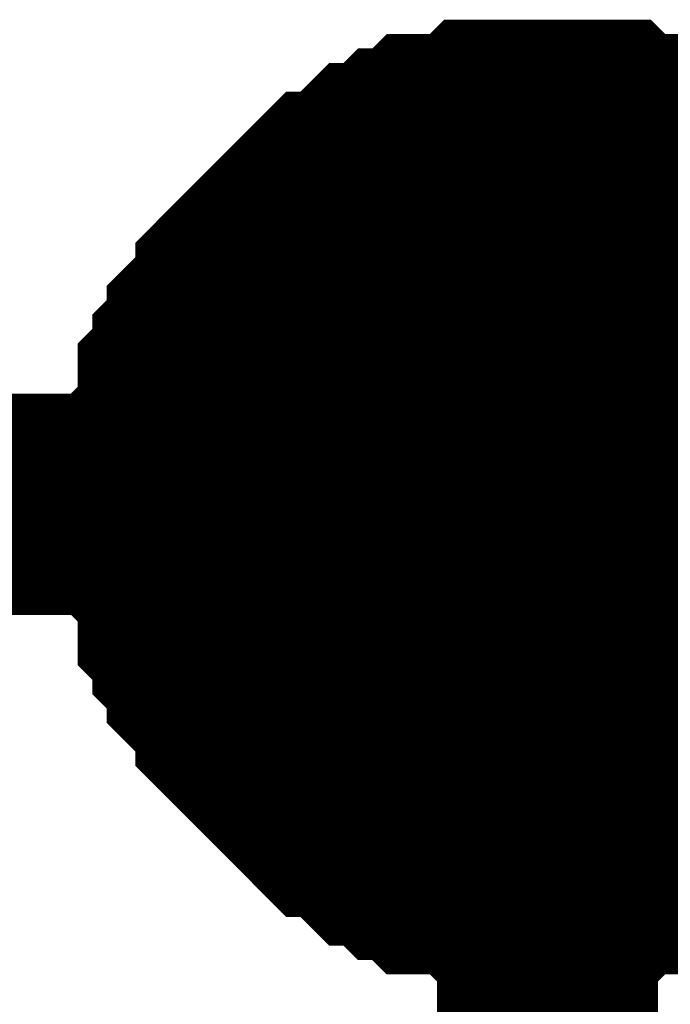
# Model space of a CAD drawing. Header units: inches. Extents: x 0 to 292, y 0 to 193.
# Tile 9 of 256: x 35.875 to 36.757, y 46.218 to 47.552. Entities that reach past the tile are written whole.
import ezdxf

# ---------------------------------------------------------------- set-up
doc = ezdxf.new("R2010")
doc.units = ezdxf.units.IN
doc.layers.add('Sheet', color=255, linetype='Continuous')

msp = doc.modelspace()

# ---------------------------------------------------------------- linework, layer by layer
at = {"layer": 'Sheet'}
for points in [[(36.0839, 46.8956, 0.2997, 0.2997, 0), (36.0839, 46.9151, 0.2997, 0.2997, 0), (36.0839, 46.9541, 0.2997, 0.2997, 0), (36.0839, 46.9736, 0.2997, 0.2997, 0), (36.1033, 46.9931, 0.2997, 0.2997, 0), (36.1033, 47.0126, 0.2997, 0.2997, 0), (36.1033, 47.0516, 0.2997, 0.2997, 0), (36.1228, 47.071, 0.2997, 0.2997, 0), (36.1228, 47.0905, 0.2997, 0.2997, 0), (36.1423, 47.11, 0.2997, 0.2997, 0), (36.1423, 47.1295, 0.2997, 0.2997, 0), (36.1618, 47.149, 0.2997, 0.2997, 0), (36.1813, 47.1685, 0.2997, 0.2997, 0), (36.1813, 47.188, 0.2997, 0.2997, 0), (36.2008, 47.2075, 0.2997, 0.2997, 0), (36.2202, 47.227, 0.2997, 0.2997, 0), (36.2397, 47.2465, 0.2997, 0.2997, 0), (36.2592, 47.266, 0.2997, 0.2997, 0), (36.2787, 47.2854, 0.2997, 0.2997, 0), (36.2982, 47.3049, 0.2997, 0.2997, 0), (36.3177, 47.3049, 0.2997, 0.2997, 0), (36.3371, 47.3244, 0.2997, 0.2997, 0), (36.3566, 47.3439, 0.2997, 0.2997, 0), (36.3761, 47.3439, 0.2997, 0.2997, 0), (36.3956, 47.3634, 0.2997, 0.2997, 0), (36.4151, 47.3634, 0.2997, 0.2997, 0), (36.4346, 47.3829, 0.2997, 0.2997, 0), (36.4735, 47.3829, 0.2997, 0.2997, 0), (36.493, 47.3829, 0.2997, 0.2997, 0), (36.5125, 47.4024, 0.2997, 0.2997, 0), (36.532, 47.4024, 0.2997, 0.2997, 0), (36.571, 47.4024, 0.2997, 0.2997, 0), (36.5904, 47.4024, 0.2997, 0.2997, 0)], [(36.0839, 46.8956, 0.2997, 0.2997, 0), (36.0839, 46.9151, 0.2997, 0.2997, 0), (36.0839, 46.9541, 0.2997, 0.2997, 0), (36.0839, 46.9736, 0.2997, 0.2997, 0), (36.1033, 46.9931, 0.2997, 0.2997, 0), (36.1033, 47.0126, 0.2997, 0.2997, 0), (36.1033, 47.0516, 0.2997, 0.2997, 0), (36.1228, 47.071, 0.2997, 0.2997, 0), (36.1228, 47.0905, 0.2997, 0.2997, 0), (36.1423, 47.11, 0.2997, 0.2997, 0), (36.1423, 47.1295, 0.2997, 0.2997, 0), (36.1618, 47.149, 0.2997, 0.2997, 0), (36.1813, 47.1685, 0.2997, 0.2997, 0), (36.1813, 47.188, 0.2997, 0.2997, 0), (36.2008, 47.2075, 0.2997, 0.2997, 0), (36.2202, 47.227, 0.2997, 0.2997, 0), (36.2397, 47.2465, 0.2997, 0.2997, 0), (36.2592, 47.266, 0.2997, 0.2997, 0), (36.2787, 47.2854, 0.2997, 0.2997, 0), (36.2982, 47.3049, 0.2997, 0.2997, 0), (36.3177, 47.3049, 0.2997, 0.2997, 0), (36.3371, 47.3244, 0.2997, 0.2997, 0), (36.3566, 47.3439, 0.2997, 0.2997, 0), (36.3761, 47.3439, 0.2997, 0.2997, 0), (36.3956, 47.3634, 0.2997, 0.2997, 0), (36.4151, 47.3634, 0.2997, 0.2997, 0), (36.4346, 47.3829, 0.2997, 0.2997, 0), (36.4735, 47.3829, 0.2997, 0.2997, 0), (36.493, 47.3829, 0.2997, 0.2997, 0), (36.5125, 47.4024, 0.2997, 0.2997, 0), (36.532, 47.4024, 0.2997, 0.2997, 0), (36.571, 47.4024, 0.2997, 0.2997, 0), (36.5904, 47.4024, 0.2997, 0.2997, 0)], [(36.0839, 46.8956, 0.2997, 0.2997, 0), (36.0839, 46.9151, 0.2997, 0.2997, 0), (36.0839, 46.9541, 0.2997, 0.2997, 0), (36.0839, 46.9736, 0.2997, 0.2997, 0), (36.1033, 46.9931, 0.2997, 0.2997, 0), (36.1033, 47.0126, 0.2997, 0.2997, 0), (36.1033, 47.0516, 0.2997, 0.2997, 0), (36.1228, 47.071, 0.2997, 0.2997, 0), (36.1228, 47.0905, 0.2997, 0.2997, 0), (36.1423, 47.11, 0.2997, 0.2997, 0), (36.1423, 47.1295, 0.2997, 0.2997, 0), (36.1618, 47.149, 0.2997, 0.2997, 0), (36.1813, 47.1685, 0.2997, 0.2997, 0), (36.1813, 47.188, 0.2997, 0.2997, 0), (36.2008, 47.2075, 0.2997, 0.2997, 0), (36.2202, 47.227, 0.2997, 0.2997, 0), (36.2397, 47.2465, 0.2997, 0.2997, 0), (36.2592, 47.266, 0.2997, 0.2997, 0), (36.2787, 47.2854, 0.2997, 0.2997, 0), (36.2982, 47.3049, 0.2997, 0.2997, 0), (36.3177, 47.3049, 0.2997, 0.2997, 0), (36.3371, 47.3244, 0.2997, 0.2997, 0), (36.3566, 47.3439, 0.2997, 0.2997, 0), (36.3761, 47.3439, 0.2997, 0.2997, 0), (36.3956, 47.3634, 0.2997, 0.2997, 0), (36.4151, 47.3634, 0.2997, 0.2997, 0), (36.4346, 47.3829, 0.2997, 0.2997, 0), (36.4735, 47.3829, 0.2997, 0.2997, 0), (36.493, 47.3829, 0.2997, 0.2997, 0), (36.5125, 47.4024, 0.2997, 0.2997, 0), (36.532, 47.4024, 0.2997, 0.2997, 0), (36.571, 47.4024, 0.2997, 0.2997, 0), (36.5904, 47.4024, 0.2997, 0.2997, 0)], [(36.0839, 46.8956, 0.2997, 0.2997, 0), (36.0839, 46.9151, 0.2997, 0.2997, 0), (36.0839, 46.9541, 0.2997, 0.2997, 0), (36.0839, 46.9736, 0.2997, 0.2997, 0), (36.1033, 46.9931, 0.2997, 0.2997, 0), (36.1033, 47.0126, 0.2997, 0.2997, 0), (36.1033, 47.0516, 0.2997, 0.2997, 0), (36.1228, 47.071, 0.2997, 0.2997, 0), (36.1228, 47.0905, 0.2997, 0.2997, 0), (36.1423, 47.11, 0.2997, 0.2997, 0), (36.1423, 47.1295, 0.2997, 0.2997, 0), (36.1618, 47.149, 0.2997, 0.2997, 0), (36.1813, 47.1685, 0.2997, 0.2997, 0), (36.1813, 47.188, 0.2997, 0.2997, 0), (36.2008, 47.2075, 0.2997, 0.2997, 0), (36.2202, 47.227, 0.2997, 0.2997, 0), (36.2397, 47.2465, 0.2997, 0.2997, 0), (36.2592, 47.266, 0.2997, 0.2997, 0), (36.2787, 47.2854, 0.2997, 0.2997, 0), (36.2982, 47.3049, 0.2997, 0.2997, 0), (36.3177, 47.3049, 0.2997, 0.2997, 0), (36.3371, 47.3244, 0.2997, 0.2997, 0), (36.3566, 47.3439, 0.2997, 0.2997, 0), (36.3761, 47.3439, 0.2997, 0.2997, 0), (36.3956, 47.3634, 0.2997, 0.2997, 0), (36.4151, 47.3634, 0.2997, 0.2997, 0), (36.4346, 47.3829, 0.2997, 0.2997, 0), (36.4735, 47.3829, 0.2997, 0.2997, 0), (36.493, 47.3829, 0.2997, 0.2997, 0), (36.5125, 47.4024, 0.2997, 0.2997, 0), (36.532, 47.4024, 0.2997, 0.2997, 0), (36.571, 47.4024, 0.2997, 0.2997, 0), (36.5904, 47.4024, 0.2997, 0.2997, 0)], [(36.5904, 47.4024, 0.2997, 0.2997, 0), (36.5904, 47.4024, 0.2997, 0.2997, 0)], [(36.5904, 47.4024, 0.2997, 0.2997, 0), (36.6099, 47.4024, 0.2997, 0.2997, 0), (36.6489, 47.4024, 0.2997, 0.2997, 0), (36.6684, 47.4024, 0.2997, 0.2997, 0), (36.6879, 47.3829, 0.2997, 0.2997, 0), (36.7073, 47.3829, 0.2997, 0.2997, 0), (36.7463, 47.3829, 0.2997, 0.2997, 0), (36.7658, 47.3634, 0.2997, 0.2997, 0), (36.7853, 47.3634, 0.2997, 0.2997, 0), (36.8048, 47.3439, 0.2997, 0.2997, 0), (36.8242, 47.3439, 0.2997, 0.2997, 0), (36.8437, 47.3244, 0.2997, 0.2997, 0), (36.8632, 47.3049, 0.2997, 0.2997, 0), (36.8827, 47.3049, 0.2997, 0.2997, 0), (36.9022, 47.2854, 0.2997, 0.2997, 0), (36.9217, 47.266, 0.2997, 0.2997, 0)], [(36.5904, 47.4024, 0.2997, 0.2997, 0), (36.5904, 47.4024, 0.2997, 0.2997, 0)], [(36.5904, 47.4024, 0.2997, 0.2997, 0), (36.6099, 47.4024, 0.2997, 0.2997, 0), (36.6489, 47.4024, 0.2997, 0.2997, 0), (36.6684, 47.4024, 0.2997, 0.2997, 0), (36.6879, 47.3829, 0.2997, 0.2997, 0), (36.7073, 47.3829, 0.2997, 0.2997, 0), (36.7463, 47.3829, 0.2997, 0.2997, 0), (36.7658, 47.3634, 0.2997, 0.2997, 0), (36.7853, 47.3634, 0.2997, 0.2997, 0), (36.8048, 47.3439, 0.2997, 0.2997, 0), (36.8242, 47.3439, 0.2997, 0.2997, 0), (36.8437, 47.3244, 0.2997, 0.2997, 0), (36.8632, 47.3049, 0.2997, 0.2997, 0), (36.8827, 47.3049, 0.2997, 0.2997, 0), (36.9022, 47.2854, 0.2997, 0.2997, 0), (36.9217, 47.266, 0.2997, 0.2997, 0)], [(36.5904, 47.4024, 0.2997, 0.2997, 0), (36.5904, 47.4024, 0.2997, 0.2997, 0)], [(36.5904, 47.4024, 0.2997, 0.2997, 0), (36.6099, 47.4024, 0.2997, 0.2997, 0), (36.6489, 47.4024, 0.2997, 0.2997, 0), (36.6684, 47.4024, 0.2997, 0.2997, 0), (36.6879, 47.3829, 0.2997, 0.2997, 0), (36.7073, 47.3829, 0.2997, 0.2997, 0), (36.7463, 47.3829, 0.2997, 0.2997, 0), (36.7658, 47.3634, 0.2997, 0.2997, 0), (36.7853, 47.3634, 0.2997, 0.2997, 0), (36.8048, 47.3439, 0.2997, 0.2997, 0), (36.8242, 47.3439, 0.2997, 0.2997, 0), (36.8437, 47.3244, 0.2997, 0.2997, 0), (36.8632, 47.3049, 0.2997, 0.2997, 0), (36.8827, 47.3049, 0.2997, 0.2997, 0), (36.9022, 47.2854, 0.2997, 0.2997, 0), (36.9217, 47.266, 0.2997, 0.2997, 0)], [(36.5904, 47.4024, 0.2997, 0.2997, 0), (36.5904, 47.4024, 0.2997, 0.2997, 0)], [(36.5904, 47.4024, 0.2997, 0.2997, 0), (36.6099, 47.4024, 0.2997, 0.2997, 0), (36.6489, 47.4024, 0.2997, 0.2997, 0), (36.6684, 47.4024, 0.2997, 0.2997, 0), (36.6879, 47.3829, 0.2997, 0.2997, 0), (36.7073, 47.3829, 0.2997, 0.2997, 0), (36.7463, 47.3829, 0.2997, 0.2997, 0), (36.7658, 47.3634, 0.2997, 0.2997, 0), (36.7853, 47.3634, 0.2997, 0.2997, 0), (36.8048, 47.3439, 0.2997, 0.2997, 0), (36.8242, 47.3439, 0.2997, 0.2997, 0), (36.8437, 47.3244, 0.2997, 0.2997, 0), (36.8632, 47.3049, 0.2997, 0.2997, 0), (36.8827, 47.3049, 0.2997, 0.2997, 0), (36.9022, 47.2854, 0.2997, 0.2997, 0), (36.9217, 47.266, 0.2997, 0.2997, 0)], [(36.0839, 46.8956, 0.0991, 0.0991, 0), (36.0839, 46.9151, 0.0991, 0.0991, 0), (36.0839, 46.9541, 0.0991, 0.0991, 0), (36.0839, 46.9736, 0.0991, 0.0991, 0), (36.1033, 46.9931, 0.0991, 0.0991, 0), (36.1033, 47.0126, 0.0991, 0.0991, 0), (36.1033, 47.0516, 0.0991, 0.0991, 0), (36.1228, 47.071, 0.0991, 0.0991, 0), (36.1228, 47.0905, 0.0991, 0.0991, 0), (36.1423, 47.11, 0.0991, 0.0991, 0), (36.1423, 47.1295, 0.0991, 0.0991, 0), (36.1618, 47.149, 0.0991, 0.0991, 0), (36.1813, 47.1685, 0.0991, 0.0991, 0), (36.1813, 47.188, 0.0991, 0.0991, 0), (36.2008, 47.2075, 0.0991, 0.0991, 0), (36.2202, 47.227, 0.0991, 0.0991, 0), (36.2397, 47.2465, 0.0991, 0.0991, 0), (36.2592, 47.266, 0.0991, 0.0991, 0), (36.2787, 47.2854, 0.0991, 0.0991, 0), (36.2982, 47.3049, 0.0991, 0.0991, 0), (36.3177, 47.3049, 0.0991, 0.0991, 0), (36.3371, 47.3244, 0.0991, 0.0991, 0), (36.3566, 47.3439, 0.0991, 0.0991, 0), (36.3761, 47.3439, 0.0991, 0.0991, 0), (36.3956, 47.3634, 0.0991, 0.0991, 0), (36.4151, 47.3634, 0.0991, 0.0991, 0), (36.4346, 47.3829, 0.0991, 0.0991, 0), (36.4735, 47.3829, 0.0991, 0.0991, 0), (36.493, 47.3829, 0.0991, 0.0991, 0), (36.5125, 47.4024, 0.0991, 0.0991, 0), (36.532, 47.4024, 0.0991, 0.0991, 0), (36.571, 47.4024, 0.0991, 0.0991, 0), (36.5904, 47.4024, 0.0991, 0.0991, 0)], [(36.0839, 46.8956, 0.0991, 0.0991, 0), (36.0839, 46.9151, 0.0991, 0.0991, 0), (36.0839, 46.9541, 0.0991, 0.0991, 0), (36.0839, 46.9736, 0.0991, 0.0991, 0), (36.1033, 46.9931, 0.0991, 0.0991, 0), (36.1033, 47.0126, 0.0991, 0.0991, 0), (36.1033, 47.0516, 0.0991, 0.0991, 0), (36.1228, 47.071, 0.0991, 0.0991, 0), (36.1228, 47.0905, 0.0991, 0.0991, 0), (36.1423, 47.11, 0.0991, 0.0991, 0), (36.1423, 47.1295, 0.0991, 0.0991, 0), (36.1618, 47.149, 0.0991, 0.0991, 0), (36.1813, 47.1685, 0.0991, 0.0991, 0), (36.1813, 47.188, 0.0991, 0.0991, 0), (36.2008, 47.2075, 0.0991, 0.0991, 0), (36.2202, 47.227, 0.0991, 0.0991, 0), (36.2397, 47.2465, 0.0991, 0.0991, 0), (36.2592, 47.266, 0.0991, 0.0991, 0), (36.2787, 47.2854, 0.0991, 0.0991, 0), (36.2982, 47.3049, 0.0991, 0.0991, 0), (36.3177, 47.3049, 0.0991, 0.0991, 0), (36.3371, 47.3244, 0.0991, 0.0991, 0), (36.3566, 47.3439, 0.0991, 0.0991, 0), (36.3761, 47.3439, 0.0991, 0.0991, 0), (36.3956, 47.3634, 0.0991, 0.0991, 0), (36.4151, 47.3634, 0.0991, 0.0991, 0), (36.4346, 47.3829, 0.0991, 0.0991, 0), (36.4735, 47.3829, 0.0991, 0.0991, 0), (36.493, 47.3829, 0.0991, 0.0991, 0), (36.5125, 47.4024, 0.0991, 0.0991, 0), (36.532, 47.4024, 0.0991, 0.0991, 0), (36.571, 47.4024, 0.0991, 0.0991, 0), (36.5904, 47.4024, 0.0991, 0.0991, 0)], [(36.0839, 46.8956, 0.0991, 0.0991, 0), (36.0839, 46.9151, 0.0991, 0.0991, 0), (36.0839, 46.9541, 0.0991, 0.0991, 0), (36.0839, 46.9736, 0.0991, 0.0991, 0), (36.1033, 46.9931, 0.0991, 0.0991, 0), (36.1033, 47.0126, 0.0991, 0.0991, 0), (36.1033, 47.0516, 0.0991, 0.0991, 0), (36.1228, 47.071, 0.0991, 0.0991, 0), (36.1228, 47.0905, 0.0991, 0.0991, 0), (36.1423, 47.11, 0.0991, 0.0991, 0), (36.1423, 47.1295, 0.0991, 0.0991, 0), (36.1618, 47.149, 0.0991, 0.0991, 0), (36.1813, 47.1685, 0.0991, 0.0991, 0), (36.1813, 47.188, 0.0991, 0.0991, 0), (36.2008, 47.2075, 0.0991, 0.0991, 0), (36.2202, 47.227, 0.0991, 0.0991, 0), (36.2397, 47.2465, 0.0991, 0.0991, 0), (36.2592, 47.266, 0.0991, 0.0991, 0), (36.2787, 47.2854, 0.0991, 0.0991, 0), (36.2982, 47.3049, 0.0991, 0.0991, 0), (36.3177, 47.3049, 0.0991, 0.0991, 0), (36.3371, 47.3244, 0.0991, 0.0991, 0), (36.3566, 47.3439, 0.0991, 0.0991, 0), (36.3761, 47.3439, 0.0991, 0.0991, 0), (36.3956, 47.3634, 0.0991, 0.0991, 0), (36.4151, 47.3634, 0.0991, 0.0991, 0), (36.4346, 47.3829, 0.0991, 0.0991, 0), (36.4735, 47.3829, 0.0991, 0.0991, 0), (36.493, 47.3829, 0.0991, 0.0991, 0), (36.5125, 47.4024, 0.0991, 0.0991, 0), (36.532, 47.4024, 0.0991, 0.0991, 0), (36.571, 47.4024, 0.0991, 0.0991, 0), (36.5904, 47.4024, 0.0991, 0.0991, 0)], [(36.0839, 46.8956, 0.0991, 0.0991, 0), (36.0839, 46.9151, 0.0991, 0.0991, 0), (36.0839, 46.9541, 0.0991, 0.0991, 0), (36.0839, 46.9736, 0.0991, 0.0991, 0), (36.1033, 46.9931, 0.0991, 0.0991, 0), (36.1033, 47.0126, 0.0991, 0.0991, 0), (36.1033, 47.0516, 0.0991, 0.0991, 0), (36.1228, 47.071, 0.0991, 0.0991, 0), (36.1228, 47.0905, 0.0991, 0.0991, 0), (36.1423, 47.11, 0.0991, 0.0991, 0), (36.1423, 47.1295, 0.0991, 0.0991, 0), (36.1618, 47.149, 0.0991, 0.0991, 0), (36.1813, 47.1685, 0.0991, 0.0991, 0), (36.1813, 47.188, 0.0991, 0.0991, 0), (36.2008, 47.2075, 0.0991, 0.0991, 0), (36.2202, 47.227, 0.0991, 0.0991, 0), (36.2397, 47.2465, 0.0991, 0.0991, 0), (36.2592, 47.266, 0.0991, 0.0991, 0), (36.2787, 47.2854, 0.0991, 0.0991, 0), (36.2982, 47.3049, 0.0991, 0.0991, 0), (36.3177, 47.3049, 0.0991, 0.0991, 0), (36.3371, 47.3244, 0.0991, 0.0991, 0), (36.3566, 47.3439, 0.0991, 0.0991, 0), (36.3761, 47.3439, 0.0991, 0.0991, 0), (36.3956, 47.3634, 0.0991, 0.0991, 0), (36.4151, 47.3634, 0.0991, 0.0991, 0), (36.4346, 47.3829, 0.0991, 0.0991, 0), (36.4735, 47.3829, 0.0991, 0.0991, 0), (36.493, 47.3829, 0.0991, 0.0991, 0), (36.5125, 47.4024, 0.0991, 0.0991, 0), (36.532, 47.4024, 0.0991, 0.0991, 0), (36.571, 47.4024, 0.0991, 0.0991, 0), (36.5904, 47.4024, 0.0991, 0.0991, 0)], [(36.5904, 47.4024, 0.0991, 0.0991, 0), (36.5904, 47.4024, 0.0991, 0.0991, 0)], [(36.5904, 47.4024, 0.0991, 0.0991, 0), (36.6099, 47.4024, 0.0991, 0.0991, 0), (36.6489, 47.4024, 0.0991, 0.0991, 0), (36.6684, 47.4024, 0.0991, 0.0991, 0), (36.6879, 47.3829, 0.0991, 0.0991, 0), (36.7073, 47.3829, 0.0991, 0.0991, 0), (36.7463, 47.3829, 0.0991, 0.0991, 0), (36.7658, 47.3634, 0.0991, 0.0991, 0), (36.7853, 47.3634, 0.0991, 0.0991, 0), (36.8048, 47.3439, 0.0991, 0.0991, 0), (36.8242, 47.3439, 0.0991, 0.0991, 0)], [(36.5904, 47.4024, 0.0991, 0.0991, 0), (36.5904, 47.4024, 0.0991, 0.0991, 0)], [(36.5904, 47.4024, 0.0991, 0.0991, 0), (36.6099, 47.4024, 0.0991, 0.0991, 0), (36.6489, 47.4024, 0.0991, 0.0991, 0), (36.6684, 47.4024, 0.0991, 0.0991, 0), (36.6879, 47.3829, 0.0991, 0.0991, 0), (36.7073, 47.3829, 0.0991, 0.0991, 0), (36.7463, 47.3829, 0.0991, 0.0991, 0), (36.7658, 47.3634, 0.0991, 0.0991, 0), (36.7853, 47.3634, 0.0991, 0.0991, 0), (36.8048, 47.3439, 0.0991, 0.0991, 0), (36.8242, 47.3439, 0.0991, 0.0991, 0)], [(36.5904, 47.4024, 0.0991, 0.0991, 0), (36.5904, 47.4024, 0.0991, 0.0991, 0)], [(36.5904, 47.4024, 0.0991, 0.0991, 0), (36.6099, 47.4024, 0.0991, 0.0991, 0), (36.6489, 47.4024, 0.0991, 0.0991, 0), (36.6684, 47.4024, 0.0991, 0.0991, 0), (36.6879, 47.3829, 0.0991, 0.0991, 0), (36.7073, 47.3829, 0.0991, 0.0991, 0), (36.7463, 47.3829, 0.0991, 0.0991, 0), (36.7658, 47.3634, 0.0991, 0.0991, 0), (36.7853, 47.3634, 0.0991, 0.0991, 0), (36.8048, 47.3439, 0.0991, 0.0991, 0), (36.8242, 47.3439, 0.0991, 0.0991, 0)], [(36.5904, 47.4024, 0.0991, 0.0991, 0), (36.5904, 47.4024, 0.0991, 0.0991, 0)], [(36.5904, 47.4024, 0.0991, 0.0991, 0), (36.6099, 47.4024, 0.0991, 0.0991, 0), (36.6489, 47.4024, 0.0991, 0.0991, 0), (36.6684, 47.4024, 0.0991, 0.0991, 0), (36.6879, 47.3829, 0.0991, 0.0991, 0), (36.7073, 47.3829, 0.0991, 0.0991, 0), (36.7463, 47.3829, 0.0991, 0.0991, 0), (36.7658, 47.3634, 0.0991, 0.0991, 0), (36.7853, 47.3634, 0.0991, 0.0991, 0), (36.8048, 47.3439, 0.0991, 0.0991, 0), (36.8242, 47.3439, 0.0991, 0.0991, 0)], [(36.5904, 46.8956, 0.2997, 0.2997, 0), (35.1097, 46.8956, 0.2997, 0.2997, 0)], [(36.5904, 46.3889, 0.2997, 0.2997, 0), (36.571, 46.3889, 0.2997, 0.2997, 0), (36.532, 46.3889, 0.2997, 0.2997, 0), (36.5125, 46.3889, 0.2997, 0.2997, 0), (36.493, 46.4083, 0.2997, 0.2997, 0), (36.4735, 46.4083, 0.2997, 0.2997, 0), (36.4346, 46.4083, 0.2997, 0.2997, 0), (36.4151, 46.4278, 0.2997, 0.2997, 0), (36.3956, 46.4278, 0.2997, 0.2997, 0), (36.3761, 46.4473, 0.2997, 0.2997, 0), (36.3566, 46.4473, 0.2997, 0.2997, 0), (36.3371, 46.4668, 0.2997, 0.2997, 0), (36.3177, 46.4863, 0.2997, 0.2997, 0), (36.2982, 46.4863, 0.2997, 0.2997, 0), (36.2787, 46.5058, 0.2997, 0.2997, 0), (36.2592, 46.5253, 0.2997, 0.2997, 0), (36.2397, 46.5448, 0.2997, 0.2997, 0), (36.2202, 46.5643, 0.2997, 0.2997, 0), (36.2008, 46.5838, 0.2997, 0.2997, 0), (36.1813, 46.6033, 0.2997, 0.2997, 0), (36.1813, 46.6227, 0.2997, 0.2997, 0), (36.1618, 46.6422, 0.2997, 0.2997, 0), (36.1423, 46.6617, 0.2997, 0.2997, 0), (36.1423, 46.6812, 0.2997, 0.2997, 0), (36.1228, 46.7007, 0.2997, 0.2997, 0), (36.1228, 46.7202, 0.2997, 0.2997, 0), (36.1033, 46.7397, 0.2997, 0.2997, 0), (36.1033, 46.7787, 0.2997, 0.2997, 0), (36.1033, 46.7982, 0.2997, 0.2997, 0), (36.0839, 46.8177, 0.2997, 0.2997, 0), (36.0839, 46.8371, 0.2997, 0.2997, 0), (36.0839, 46.8761, 0.2997, 0.2997, 0), (36.0839, 46.8956, 0.2997, 0.2997, 0)], [(36.0839, 46.8956, 0.2997, 0.2997, 0), (36.0839, 46.8956, 0.2997, 0.2997, 0)], [(36.5904, 46.3889, 0.2997, 0.2997, 0), (36.571, 46.3889, 0.2997, 0.2997, 0), (36.532, 46.3889, 0.2997, 0.2997, 0), (36.5125, 46.3889, 0.2997, 0.2997, 0), (36.493, 46.4083, 0.2997, 0.2997, 0), (36.4735, 46.4083, 0.2997, 0.2997, 0), (36.4346, 46.4083, 0.2997, 0.2997, 0), (36.4151, 46.4278, 0.2997, 0.2997, 0), (36.3956, 46.4278, 0.2997, 0.2997, 0), (36.3761, 46.4473, 0.2997, 0.2997, 0), (36.3566, 46.4473, 0.2997, 0.2997, 0), (36.3371, 46.4668, 0.2997, 0.2997, 0), (36.3177, 46.4863, 0.2997, 0.2997, 0), (36.2982, 46.4863, 0.2997, 0.2997, 0), (36.2787, 46.5058, 0.2997, 0.2997, 0), (36.2592, 46.5253, 0.2997, 0.2997, 0), (36.2397, 46.5448, 0.2997, 0.2997, 0), (36.2202, 46.5643, 0.2997, 0.2997, 0), (36.2008, 46.5838, 0.2997, 0.2997, 0), (36.1813, 46.6033, 0.2997, 0.2997, 0), (36.1813, 46.6227, 0.2997, 0.2997, 0), (36.1618, 46.6422, 0.2997, 0.2997, 0), (36.1423, 46.6617, 0.2997, 0.2997, 0), (36.1423, 46.6812, 0.2997, 0.2997, 0), (36.1228, 46.7007, 0.2997, 0.2997, 0), (36.1228, 46.7202, 0.2997, 0.2997, 0), (36.1033, 46.7397, 0.2997, 0.2997, 0), (36.1033, 46.7787, 0.2997, 0.2997, 0), (36.1033, 46.7982, 0.2997, 0.2997, 0), (36.0839, 46.8177, 0.2997, 0.2997, 0), (36.0839, 46.8371, 0.2997, 0.2997, 0), (36.0839, 46.8761, 0.2997, 0.2997, 0), (36.0839, 46.8956, 0.2997, 0.2997, 0)], [(36.0839, 46.8956, 0.2997, 0.2997, 0), (36.0839, 46.8956, 0.2997, 0.2997, 0)], [(36.5904, 46.3889, 0.2997, 0.2997, 0), (36.571, 46.3889, 0.2997, 0.2997, 0), (36.532, 46.3889, 0.2997, 0.2997, 0), (36.5125, 46.3889, 0.2997, 0.2997, 0), (36.493, 46.4083, 0.2997, 0.2997, 0), (36.4735, 46.4083, 0.2997, 0.2997, 0), (36.4346, 46.4083, 0.2997, 0.2997, 0), (36.4151, 46.4278, 0.2997, 0.2997, 0), (36.3956, 46.4278, 0.2997, 0.2997, 0), (36.3761, 46.4473, 0.2997, 0.2997, 0), (36.3566, 46.4473, 0.2997, 0.2997, 0), (36.3371, 46.4668, 0.2997, 0.2997, 0), (36.3177, 46.4863, 0.2997, 0.2997, 0), (36.2982, 46.4863, 0.2997, 0.2997, 0), (36.2787, 46.5058, 0.2997, 0.2997, 0), (36.2592, 46.5253, 0.2997, 0.2997, 0), (36.2397, 46.5448, 0.2997, 0.2997, 0), (36.2202, 46.5643, 0.2997, 0.2997, 0), (36.2008, 46.5838, 0.2997, 0.2997, 0), (36.1813, 46.6033, 0.2997, 0.2997, 0), (36.1813, 46.6227, 0.2997, 0.2997, 0), (36.1618, 46.6422, 0.2997, 0.2997, 0), (36.1423, 46.6617, 0.2997, 0.2997, 0), (36.1423, 46.6812, 0.2997, 0.2997, 0), (36.1228, 46.7007, 0.2997, 0.2997, 0), (36.1228, 46.7202, 0.2997, 0.2997, 0), (36.1033, 46.7397, 0.2997, 0.2997, 0), (36.1033, 46.7787, 0.2997, 0.2997, 0), (36.1033, 46.7982, 0.2997, 0.2997, 0), (36.0839, 46.8177, 0.2997, 0.2997, 0), (36.0839, 46.8371, 0.2997, 0.2997, 0), (36.0839, 46.8761, 0.2997, 0.2997, 0), (36.0839, 46.8956, 0.2997, 0.2997, 0)], [(36.0839, 46.8956, 0.2997, 0.2997, 0), (36.0839, 46.8956, 0.2997, 0.2997, 0)], [(36.5904, 46.3889, 0.2997, 0.2997, 0), (36.571, 46.3889, 0.2997, 0.2997, 0), (36.532, 46.3889, 0.2997, 0.2997, 0), (36.5125, 46.3889, 0.2997, 0.2997, 0), (36.493, 46.4083, 0.2997, 0.2997, 0), (36.4735, 46.4083, 0.2997, 0.2997, 0), (36.4346, 46.4083, 0.2997, 0.2997, 0), (36.4151, 46.4278, 0.2997, 0.2997, 0), (36.3956, 46.4278, 0.2997, 0.2997, 0), (36.3761, 46.4473, 0.2997, 0.2997, 0), (36.3566, 46.4473, 0.2997, 0.2997, 0), (36.3371, 46.4668, 0.2997, 0.2997, 0), (36.3177, 46.4863, 0.2997, 0.2997, 0), (36.2982, 46.4863, 0.2997, 0.2997, 0), (36.2787, 46.5058, 0.2997, 0.2997, 0), (36.2592, 46.5253, 0.2997, 0.2997, 0), (36.2397, 46.5448, 0.2997, 0.2997, 0), (36.2202, 46.5643, 0.2997, 0.2997, 0), (36.2008, 46.5838, 0.2997, 0.2997, 0), (36.1813, 46.6033, 0.2997, 0.2997, 0), (36.1813, 46.6227, 0.2997, 0.2997, 0), (36.1618, 46.6422, 0.2997, 0.2997, 0), (36.1423, 46.6617, 0.2997, 0.2997, 0), (36.1423, 46.6812, 0.2997, 0.2997, 0), (36.1228, 46.7007, 0.2997, 0.2997, 0), (36.1228, 46.7202, 0.2997, 0.2997, 0), (36.1033, 46.7397, 0.2997, 0.2997, 0), (36.1033, 46.7787, 0.2997, 0.2997, 0), (36.1033, 46.7982, 0.2997, 0.2997, 0), (36.0839, 46.8177, 0.2997, 0.2997, 0), (36.0839, 46.8371, 0.2997, 0.2997, 0), (36.0839, 46.8761, 0.2997, 0.2997, 0), (36.0839, 46.8956, 0.2997, 0.2997, 0)], [(36.0839, 46.8956, 0.2997, 0.2997, 0), (36.0839, 46.8956, 0.2997, 0.2997, 0)], [(36.5904, 45.0635, 0.2997, 0.2997, 0), (36.5904, 46.8956, 0.2997, 0.2997, 0), (48.3002, 46.8956, 0.2997, 0.2997, 0), (62.6597, 46.8956, 0.2997, 0.2997, 0), (62.6597, 42.3542, 0.2997, 0.2997, 0)], [(36.5904, 46.3889, 0.0991, 0.0991, 0), (36.571, 46.3889, 0.0991, 0.0991, 0), (36.532, 46.3889, 0.0991, 0.0991, 0), (36.5125, 46.3889, 0.0991, 0.0991, 0), (36.493, 46.4083, 0.0991, 0.0991, 0), (36.4735, 46.4083, 0.0991, 0.0991, 0), (36.4346, 46.4083, 0.0991, 0.0991, 0), (36.4151, 46.4278, 0.0991, 0.0991, 0), (36.3956, 46.4278, 0.0991, 0.0991, 0), (36.3761, 46.4473, 0.0991, 0.0991, 0), (36.3566, 46.4473, 0.0991, 0.0991, 0), (36.3371, 46.4668, 0.0991, 0.0991, 0), (36.3177, 46.4863, 0.0991, 0.0991, 0), (36.2982, 46.4863, 0.0991, 0.0991, 0), (36.2787, 46.5058, 0.0991, 0.0991, 0), (36.2592, 46.5253, 0.0991, 0.0991, 0), (36.2397, 46.5448, 0.0991, 0.0991, 0), (36.2202, 46.5643, 0.0991, 0.0991, 0), (36.2008, 46.5838, 0.0991, 0.0991, 0), (36.1813, 46.6033, 0.0991, 0.0991, 0), (36.1813, 46.6227, 0.0991, 0.0991, 0), (36.1618, 46.6422, 0.0991, 0.0991, 0), (36.1423, 46.6617, 0.0991, 0.0991, 0), (36.1423, 46.6812, 0.0991, 0.0991, 0), (36.1228, 46.7007, 0.0991, 0.0991, 0), (36.1228, 46.7202, 0.0991, 0.0991, 0), (36.1033, 46.7397, 0.0991, 0.0991, 0), (36.1033, 46.7787, 0.0991, 0.0991, 0), (36.1033, 46.7982, 0.0991, 0.0991, 0), (36.0839, 46.8177, 0.0991, 0.0991, 0), (36.0839, 46.8371, 0.0991, 0.0991, 0), (36.0839, 46.8761, 0.0991, 0.0991, 0), (36.0839, 46.8956, 0.0991, 0.0991, 0)], [(36.0839, 46.8956, 0.0991, 0.0991, 0), (36.0839, 46.8956, 0.0991, 0.0991, 0)], [(36.5904, 46.3889, 0.0991, 0.0991, 0), (36.571, 46.3889, 0.0991, 0.0991, 0), (36.532, 46.3889, 0.0991, 0.0991, 0), (36.5125, 46.3889, 0.0991, 0.0991, 0), (36.493, 46.4083, 0.0991, 0.0991, 0), (36.4735, 46.4083, 0.0991, 0.0991, 0), (36.4346, 46.4083, 0.0991, 0.0991, 0), (36.4151, 46.4278, 0.0991, 0.0991, 0), (36.3956, 46.4278, 0.0991, 0.0991, 0), (36.3761, 46.4473, 0.0991, 0.0991, 0), (36.3566, 46.4473, 0.0991, 0.0991, 0), (36.3371, 46.4668, 0.0991, 0.0991, 0), (36.3177, 46.4863, 0.0991, 0.0991, 0), (36.2982, 46.4863, 0.0991, 0.0991, 0), (36.2787, 46.5058, 0.0991, 0.0991, 0), (36.2592, 46.5253, 0.0991, 0.0991, 0), (36.2397, 46.5448, 0.0991, 0.0991, 0), (36.2202, 46.5643, 0.0991, 0.0991, 0), (36.2008, 46.5838, 0.0991, 0.0991, 0), (36.1813, 46.6033, 0.0991, 0.0991, 0), (36.1813, 46.6227, 0.0991, 0.0991, 0), (36.1618, 46.6422, 0.0991, 0.0991, 0), (36.1423, 46.6617, 0.0991, 0.0991, 0), (36.1423, 46.6812, 0.0991, 0.0991, 0), (36.1228, 46.7007, 0.0991, 0.0991, 0), (36.1228, 46.7202, 0.0991, 0.0991, 0), (36.1033, 46.7397, 0.0991, 0.0991, 0), (36.1033, 46.7787, 0.0991, 0.0991, 0), (36.1033, 46.7982, 0.0991, 0.0991, 0), (36.0839, 46.8177, 0.0991, 0.0991, 0), (36.0839, 46.8371, 0.0991, 0.0991, 0), (36.0839, 46.8761, 0.0991, 0.0991, 0), (36.0839, 46.8956, 0.0991, 0.0991, 0)], [(36.0839, 46.8956, 0.0991, 0.0991, 0), (36.0839, 46.8956, 0.0991, 0.0991, 0)], [(36.5904, 46.3889, 0.0991, 0.0991, 0), (36.571, 46.3889, 0.0991, 0.0991, 0), (36.532, 46.3889, 0.0991, 0.0991, 0), (36.5125, 46.3889, 0.0991, 0.0991, 0), (36.493, 46.4083, 0.0991, 0.0991, 0), (36.4735, 46.4083, 0.0991, 0.0991, 0), (36.4346, 46.4083, 0.0991, 0.0991, 0), (36.4151, 46.4278, 0.0991, 0.0991, 0), (36.3956, 46.4278, 0.0991, 0.0991, 0), (36.3761, 46.4473, 0.0991, 0.0991, 0), (36.3566, 46.4473, 0.0991, 0.0991, 0), (36.3371, 46.4668, 0.0991, 0.0991, 0), (36.3177, 46.4863, 0.0991, 0.0991, 0), (36.2982, 46.4863, 0.0991, 0.0991, 0), (36.2787, 46.5058, 0.0991, 0.0991, 0), (36.2592, 46.5253, 0.0991, 0.0991, 0), (36.2397, 46.5448, 0.0991, 0.0991, 0), (36.2202, 46.5643, 0.0991, 0.0991, 0), (36.2008, 46.5838, 0.0991, 0.0991, 0), (36.1813, 46.6033, 0.0991, 0.0991, 0), (36.1813, 46.6227, 0.0991, 0.0991, 0), (36.1618, 46.6422, 0.0991, 0.0991, 0), (36.1423, 46.6617, 0.0991, 0.0991, 0), (36.1423, 46.6812, 0.0991, 0.0991, 0), (36.1228, 46.7007, 0.0991, 0.0991, 0), (36.1228, 46.7202, 0.0991, 0.0991, 0), (36.1033, 46.7397, 0.0991, 0.0991, 0), (36.1033, 46.7787, 0.0991, 0.0991, 0), (36.1033, 46.7982, 0.0991, 0.0991, 0), (36.0839, 46.8177, 0.0991, 0.0991, 0), (36.0839, 46.8371, 0.0991, 0.0991, 0), (36.0839, 46.8761, 0.0991, 0.0991, 0), (36.0839, 46.8956, 0.0991, 0.0991, 0)], [(36.0839, 46.8956, 0.0991, 0.0991, 0), (36.0839, 46.8956, 0.0991, 0.0991, 0)], [(36.5904, 46.3889, 0.0991, 0.0991, 0), (36.571, 46.3889, 0.0991, 0.0991, 0), (36.532, 46.3889, 0.0991, 0.0991, 0), (36.5125, 46.3889, 0.0991, 0.0991, 0), (36.493, 46.4083, 0.0991, 0.0991, 0), (36.4735, 46.4083, 0.0991, 0.0991, 0), (36.4346, 46.4083, 0.0991, 0.0991, 0), (36.4151, 46.4278, 0.0991, 0.0991, 0), (36.3956, 46.4278, 0.0991, 0.0991, 0), (36.3761, 46.4473, 0.0991, 0.0991, 0), (36.3566, 46.4473, 0.0991, 0.0991, 0), (36.3371, 46.4668, 0.0991, 0.0991, 0), (36.3177, 46.4863, 0.0991, 0.0991, 0), (36.2982, 46.4863, 0.0991, 0.0991, 0), (36.2787, 46.5058, 0.0991, 0.0991, 0), (36.2592, 46.5253, 0.0991, 0.0991, 0), (36.2397, 46.5448, 0.0991, 0.0991, 0), (36.2202, 46.5643, 0.0991, 0.0991, 0), (36.2008, 46.5838, 0.0991, 0.0991, 0), (36.1813, 46.6033, 0.0991, 0.0991, 0), (36.1813, 46.6227, 0.0991, 0.0991, 0), (36.1618, 46.6422, 0.0991, 0.0991, 0), (36.1423, 46.6617, 0.0991, 0.0991, 0), (36.1423, 46.6812, 0.0991, 0.0991, 0), (36.1228, 46.7007, 0.0991, 0.0991, 0), (36.1228, 46.7202, 0.0991, 0.0991, 0), (36.1033, 46.7397, 0.0991, 0.0991, 0), (36.1033, 46.7787, 0.0991, 0.0991, 0), (36.1033, 46.7982, 0.0991, 0.0991, 0), (36.0839, 46.8177, 0.0991, 0.0991, 0), (36.0839, 46.8371, 0.0991, 0.0991, 0), (36.0839, 46.8761, 0.0991, 0.0991, 0), (36.0839, 46.8956, 0.0991, 0.0991, 0)], [(36.0839, 46.8956, 0.0991, 0.0991, 0), (36.0839, 46.8956, 0.0991, 0.0991, 0)], [(36.9217, 46.5253, 0.2997, 0.2997, 0), (36.9022, 46.5058, 0.2997, 0.2997, 0), (36.8827, 46.4863, 0.2997, 0.2997, 0), (36.8632, 46.4863, 0.2997, 0.2997, 0), (36.8437, 46.4668, 0.2997, 0.2997, 0), (36.8242, 46.4473, 0.2997, 0.2997, 0), (36.8048, 46.4473, 0.2997, 0.2997, 0), (36.7853, 46.4278, 0.2997, 0.2997, 0), (36.7658, 46.4278, 0.2997, 0.2997, 0), (36.7463, 46.4083, 0.2997, 0.2997, 0), (36.7073, 46.4083, 0.2997, 0.2997, 0), (36.6879, 46.4083, 0.2997, 0.2997, 0), (36.6684, 46.3889, 0.2997, 0.2997, 0), (36.6489, 46.3889, 0.2997, 0.2997, 0), (36.6099, 46.3889, 0.2997, 0.2997, 0), (36.5904, 46.3889, 0.2997, 0.2997, 0)], [(36.9217, 46.5253, 0.2997, 0.2997, 0), (36.9022, 46.5058, 0.2997, 0.2997, 0), (36.8827, 46.4863, 0.2997, 0.2997, 0), (36.8632, 46.4863, 0.2997, 0.2997, 0), (36.8437, 46.4668, 0.2997, 0.2997, 0), (36.8242, 46.4473, 0.2997, 0.2997, 0), (36.8048, 46.4473, 0.2997, 0.2997, 0), (36.7853, 46.4278, 0.2997, 0.2997, 0), (36.7658, 46.4278, 0.2997, 0.2997, 0), (36.7463, 46.4083, 0.2997, 0.2997, 0), (36.7073, 46.4083, 0.2997, 0.2997, 0), (36.6879, 46.4083, 0.2997, 0.2997, 0), (36.6684, 46.3889, 0.2997, 0.2997, 0), (36.6489, 46.3889, 0.2997, 0.2997, 0), (36.6099, 46.3889, 0.2997, 0.2997, 0), (36.5904, 46.3889, 0.2997, 0.2997, 0)], [(36.9217, 46.5253, 0.2997, 0.2997, 0), (36.9022, 46.5058, 0.2997, 0.2997, 0), (36.8827, 46.4863, 0.2997, 0.2997, 0), (36.8632, 46.4863, 0.2997, 0.2997, 0), (36.8437, 46.4668, 0.2997, 0.2997, 0), (36.8242, 46.4473, 0.2997, 0.2997, 0), (36.8048, 46.4473, 0.2997, 0.2997, 0), (36.7853, 46.4278, 0.2997, 0.2997, 0), (36.7658, 46.4278, 0.2997, 0.2997, 0), (36.7463, 46.4083, 0.2997, 0.2997, 0), (36.7073, 46.4083, 0.2997, 0.2997, 0), (36.6879, 46.4083, 0.2997, 0.2997, 0), (36.6684, 46.3889, 0.2997, 0.2997, 0), (36.6489, 46.3889, 0.2997, 0.2997, 0), (36.6099, 46.3889, 0.2997, 0.2997, 0), (36.5904, 46.3889, 0.2997, 0.2997, 0)], [(36.9217, 46.5253, 0.2997, 0.2997, 0), (36.9022, 46.5058, 0.2997, 0.2997, 0), (36.8827, 46.4863, 0.2997, 0.2997, 0), (36.8632, 46.4863, 0.2997, 0.2997, 0), (36.8437, 46.4668, 0.2997, 0.2997, 0), (36.8242, 46.4473, 0.2997, 0.2997, 0), (36.8048, 46.4473, 0.2997, 0.2997, 0), (36.7853, 46.4278, 0.2997, 0.2997, 0), (36.7658, 46.4278, 0.2997, 0.2997, 0), (36.7463, 46.4083, 0.2997, 0.2997, 0), (36.7073, 46.4083, 0.2997, 0.2997, 0), (36.6879, 46.4083, 0.2997, 0.2997, 0), (36.6684, 46.3889, 0.2997, 0.2997, 0), (36.6489, 46.3889, 0.2997, 0.2997, 0), (36.6099, 46.3889, 0.2997, 0.2997, 0), (36.5904, 46.3889, 0.2997, 0.2997, 0)], [(36.8242, 46.4473, 0.0991, 0.0991, 0), (36.8048, 46.4473, 0.0991, 0.0991, 0), (36.7853, 46.4278, 0.0991, 0.0991, 0), (36.7658, 46.4278, 0.0991, 0.0991, 0), (36.7463, 46.4083, 0.0991, 0.0991, 0), (36.7073, 46.4083, 0.0991, 0.0991, 0), (36.6879, 46.4083, 0.0991, 0.0991, 0), (36.6684, 46.3889, 0.0991, 0.0991, 0), (36.6489, 46.3889, 0.0991, 0.0991, 0), (36.6099, 46.3889, 0.0991, 0.0991, 0), (36.5904, 46.3889, 0.0991, 0.0991, 0)], [(36.8242, 46.4473, 0.0991, 0.0991, 0), (36.8048, 46.4473, 0.0991, 0.0991, 0), (36.7853, 46.4278, 0.0991, 0.0991, 0), (36.7658, 46.4278, 0.0991, 0.0991, 0), (36.7463, 46.4083, 0.0991, 0.0991, 0), (36.7073, 46.4083, 0.0991, 0.0991, 0), (36.6879, 46.4083, 0.0991, 0.0991, 0), (36.6684, 46.3889, 0.0991, 0.0991, 0), (36.6489, 46.3889, 0.0991, 0.0991, 0), (36.6099, 46.3889, 0.0991, 0.0991, 0), (36.5904, 46.3889, 0.0991, 0.0991, 0)], [(36.8242, 46.4473, 0.0991, 0.0991, 0), (36.8048, 46.4473, 0.0991, 0.0991, 0), (36.7853, 46.4278, 0.0991, 0.0991, 0), (36.7658, 46.4278, 0.0991, 0.0991, 0), (36.7463, 46.4083, 0.0991, 0.0991, 0), (36.7073, 46.4083, 0.0991, 0.0991, 0), (36.6879, 46.4083, 0.0991, 0.0991, 0), (36.6684, 46.3889, 0.0991, 0.0991, 0), (36.6489, 46.3889, 0.0991, 0.0991, 0), (36.6099, 46.3889, 0.0991, 0.0991, 0), (36.5904, 46.3889, 0.0991, 0.0991, 0)], [(36.8242, 46.4473, 0.0991, 0.0991, 0), (36.8048, 46.4473, 0.0991, 0.0991, 0), (36.7853, 46.4278, 0.0991, 0.0991, 0), (36.7658, 46.4278, 0.0991, 0.0991, 0), (36.7463, 46.4083, 0.0991, 0.0991, 0), (36.7073, 46.4083, 0.0991, 0.0991, 0), (36.6879, 46.4083, 0.0991, 0.0991, 0), (36.6684, 46.3889, 0.0991, 0.0991, 0), (36.6489, 46.3889, 0.0991, 0.0991, 0), (36.6099, 46.3889, 0.0991, 0.0991, 0), (36.5904, 46.3889, 0.0991, 0.0991, 0)]]:
    msp.add_lwpolyline(points, format="xyseb", dxfattribs=at)
msp.add_lwpolyline([(36.284, 46.904, 0.508, 0.508, 1), (36.792, 46.904, 0.508, 0.508, 1)], format="xyseb", close=True, dxfattribs=at)

doc.saveas('drawing.dxf')
